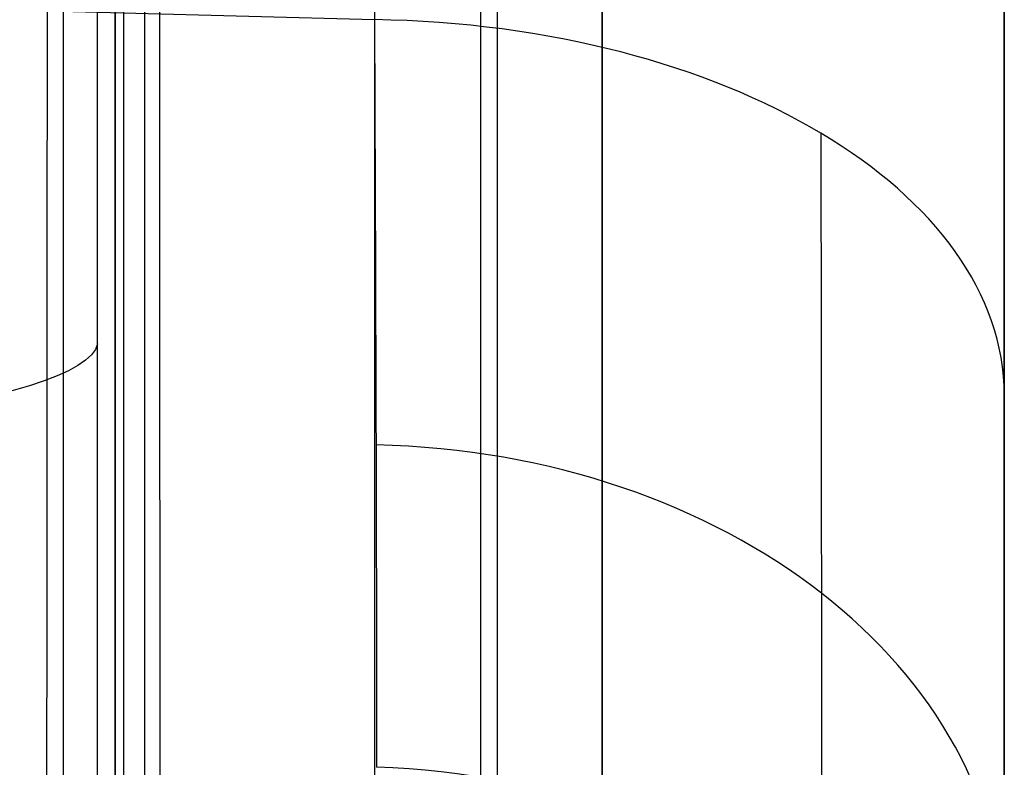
# Model space of a CAD drawing. Extents: x -9 to 8, y 1 to 147.
# Tile 175 of 181: x 7.128 to 8.346, y 141.091 to 142.015. Entities that reach past the tile are written whole.
import ezdxf

# ---------------------------------------------------------------- set-up
doc = ezdxf.new("R2010")
doc.units = 0
doc.layers.add('DEFAULT', color=7, linetype='CONTINUOUS')

msp = doc.modelspace()

# ---------------------------------------------------------------- linework, layer by layer
at = {"layer": 'DEFAULT', "color": 9}
for p, q in [((7.2241, 136.8446, -6.4022), (7.2241, 146.3711, -7.7229)), ((7.8485, 145.7252, -5.3771), (7.8485, 114.3223, -1.0235)), ((7.2563, 145.6007, -6.3746), (7.2563, 114.5749, -2.0733)), ((7.8485, 114.185, -2.014), (7.8485, 145.5879, -6.3676)), ((7.5666, 145.105, -38.5617), (7.5666, 142.015, -40.7663)), ((8.3457, 141.5506, -40.1153), (8.3457, 144.6405, -37.9107)), ((7.2827, 115.0959, -1.1257), (7.2827, 144.5975, -5.2158)), ((7.5666, 142.015, -40.7663), (0.0007, 142.2132, -40.8683))]:
    msp.add_line(p, q, dxfattribs=at)
at = {"layer": 'DEFAULT', "color": 254}
for p, q in [((7.6979, 145.5663, -5.456), (7.6979, 114.3634, -1.1301)), ((7.7188, 114.239, -1.9206), (7.7188, 145.4767, -6.2513)), ((7.1819, 115.0782, -1.2292), (7.1819, 144.5828, -5.3197))]:
    msp.add_line(p, q, dxfattribs=at)
at = {"layer": 'DEFAULT', "color": 9, "extrusion": (1, 2.03967e-11, 1.19095e-10)}
msp.add_arc((61.766, -493.8639, 7.5666), 496.2149, 80.281457, 83.889061, dxfattribs=at)
at = {"layer": 'DEFAULT', "color": 9, "extrusion": (1, 0, 0)}
for centre, radius, start, end in [((61.766, -493.8639, 8.3457), 495.4152, 80.281457, 83.889061), ((139.6572, -12.3369, 8.3457), 2.9, 270, 90), ((139.6572, -12.3369, 7.2457), 2.8808, 270, 90), ((143.7568, -43.2076, 8.3457), 3.7987, 125.5064, 152.7531)]:
    msp.add_arc(centre, radius, start, end, dxfattribs=at)
at = {"layer": 'DEFAULT', "color": 9, "extrusion": (0.999657, -0.003595, -0.025929)}
msp.add_arc((61.7451, -493.8512, 6.8957), 496.392, 80.37739, 83.818719, dxfattribs=at)
at = {"layer": 'DEFAULT', "color": 254, "extrusion": (0.999657, 0.003595, 0.025929)}
msp.add_arc((61.6573, -494.4734, 7.5612), 496.6298, 80.379856, 83.81685, dxfattribs=at)
at = {"layer": 'DEFAULT', "color": 9, "extrusion": (0.999969, 0.006975, -0.003592)}
msp.add_arc((143.7081, -43.1832, 8.7034), 3.0087, 125.5486, 152.7055, dxfattribs=at)
at = {"layer": 'DEFAULT', "color": 9, "extrusion": (-1.20154e-13, 0.814042, 0.580806)}
msp.add_arc((-7.5457, -114.8689, 91.929), 0.8, 180, 268.5, dxfattribs=at)
at = {"layer": 'DEFAULT', "color": 9, "extrusion": (0.999998, 0.001939, -0.000891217)}
msp.add_arc((143.7412, -43.203, 8.4301), 3.2432, 125.4815, 152.7096, dxfattribs=at)
at = {"layer": 'DEFAULT', "color": 9, "extrusion": (-8.88178e-16, 0.990526, -0.137324)}
msp.add_arc((-6.2244, 12.4768, 141.2425), 1, 181.5, 269, dxfattribs=at)
at = {"layer": 'DEFAULT', "color": 9, "extrusion": (0.000382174, 0.654629, 0.755951)}
msp.add_arc((-7.4634, -133.1628, 61.4463), 0.8001, 180.0093, 268.3803, dxfattribs=at)
at = {"layer": 'DEFAULT', "color": 9, "extrusion": (5.10328e-14, 0.457818, 0.889046)}
msp.add_arc((-7.5457, -143.7889, 27.401), 0.8, 180, 268.3129, dxfattribs=at)

doc.saveas('drawing.dxf')
